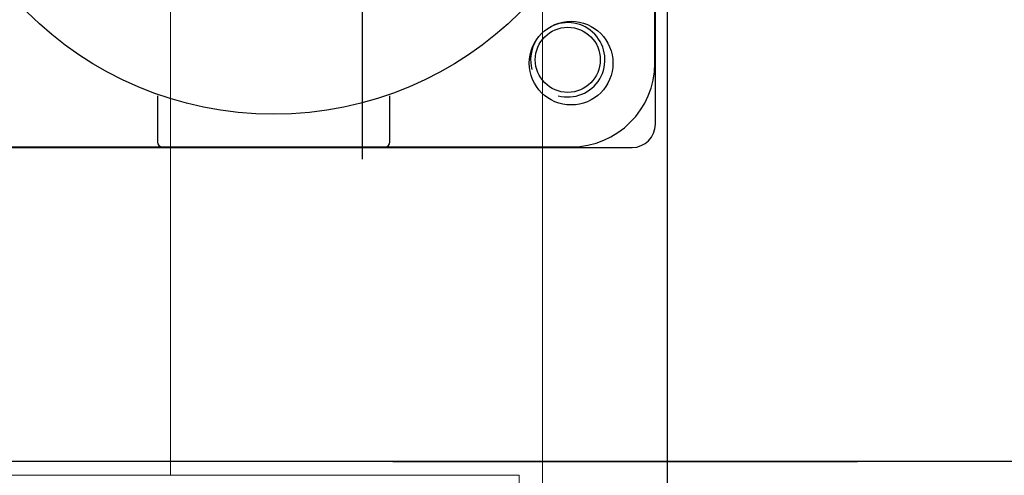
# Model space of a CAD drawing. Header units: metres. Extents: x 70279.8 to 70377.7, y 409251.8 to 409331.5.
# Tile 204 of 244: x 70326.4457 to 70326.6576, y 409303.197 to 409303.295. Entities that reach past the tile are written whole.
import ezdxf

# ---------------------------------------------------------------- set-up
doc = ezdxf.new("R2010")
doc.units = ezdxf.units.M
for name, pattern in [('CENTER', [2, 1.25, -0.25, 0.25, -0.25]), ('DASHED', [0.75, 0.5, -0.25]), ('XKITLINE00', [0])]:
    doc.linetypes.add(name, pattern=pattern)
for name, color, linetype in [('02___PRT_ALL_AXES', 7, 'Continuous'), ('3056', 7, 'Continuous'), ('CORPO_SM2-S_9_ISOL', 7, 'Continuous'), ('DEFAULT_1', 7, 'CENTER')]:
    doc.layers.add(name, color=color, linetype=linetype)
doc.layers.add('CH-Support-Footing', color=8, linetype='Continuous', lineweight=0)

# ---------------------------------------------------------------- blocks, each defined once
blk = doc.blocks.new('Earthing transformet_Top view_20170604')
at = {"color": 7}
for p, q in [((-517.5, 72.5), (-517.5, 136.95)), ((-677.5, 67.5), (-522.5, 67.5))]:
    blk.add_line(p, q, dxfattribs=at)
for centre, radius, start, end in [((-536.36, 86.36), 8, 255, 117.5242), ((-536.36, 86.36), 8, 152.5871, 195), ((-522.5, 72.5), 5, 270, 0)]:
    blk.add_arc(centre, radius, start, end, dxfattribs=at)
at = {"layer": '02___PRT_ALL_AXES', "color": 7}
blk.add_circle((-536.36, 86.36), 7, dxfattribs=at)
at = {"layer": '3056', "color": 7}
blk.add_circle((-599.64, 149.64), 75, dxfattribs=at)
at = {"layer": 'CORPO_SM2-S_9_ISOL', "color": 7}
for p, q in [((-517.64, 85.64), (-517.64, 213.64)), ((-624.64, 78.58), (-624.64, 68.64)), ((-574.64, 68.64), (-574.64, 78.58)), ((-663.64, 67.64), (-535.64, 67.64))]:
    blk.add_line(p, q, dxfattribs=at)
blk.add_circle((-535.64, 85.64), 9, dxfattribs=at)
for centre, radius, start, end in [((-535.64, 85.64), 18, 270, 0), ((-623.64, 68.64), 1, 180, 270), ((-575.64, 68.64), 1, 270, 0)]:
    blk.add_arc(centre, radius, start, end, dxfattribs=at)
at = {"layer": 'DEFAULT_1', "color": 7}
blk.add_line((-1174, 0), (1048, 0), dxfattribs=at)
blk = doc.blocks.new('fp_d1')
at = {"layer": 'CH-Support-Footing', "color": 253, "linetype": 'DASHED', "lineweight": 25}
blk.add_line((84.97, 9215.01), (84.97, 85), dxfattribs=at)
blk.add_line((84.97, 9215.01), (84.97, 85), dxfattribs=at)

msp = doc.modelspace()

# ---------------------------------------------------------------- linework, layer by layer
msp.add_line((70326.585, 409311.45), (70326.585, 409302.15))
at = {"linetype": 'XKITLINE00', "lineweight": 0}
for p, q in [((70326.55817, 409302.23499), (70326.55817, 409311.365)), ((70326.47817, 409303.19701), (70326.47817, 409303.60051)), ((70326.47817, 409303.197), (70326.47817, 409303.6005)), ((70326.31567, 409303.19701), (70326.55317, 409303.19701)), ((70326.55317, 409303.19701), (70326.55317, 409303.14701))]:
    msp.add_line(p, q, dxfattribs=at)
at = {"ltscale": 5}
msp.add_line((70327.10035, 409303.2), (70326.10035, 409303.2), dxfattribs=at)

# ---------------------------------------------------------------- block references
at = {"xscale": 0.001, "yscale": 0.001, "zscale": 0.001}
for name, p in [('fp_d1', (70326.43442, 409302.14999)), ('Earthing transformet_Top view_20170604', (70327.1, 409303.2))]:
    msp.add_blockref(name, p, dxfattribs=at)

doc.saveas('drawing.dxf')
